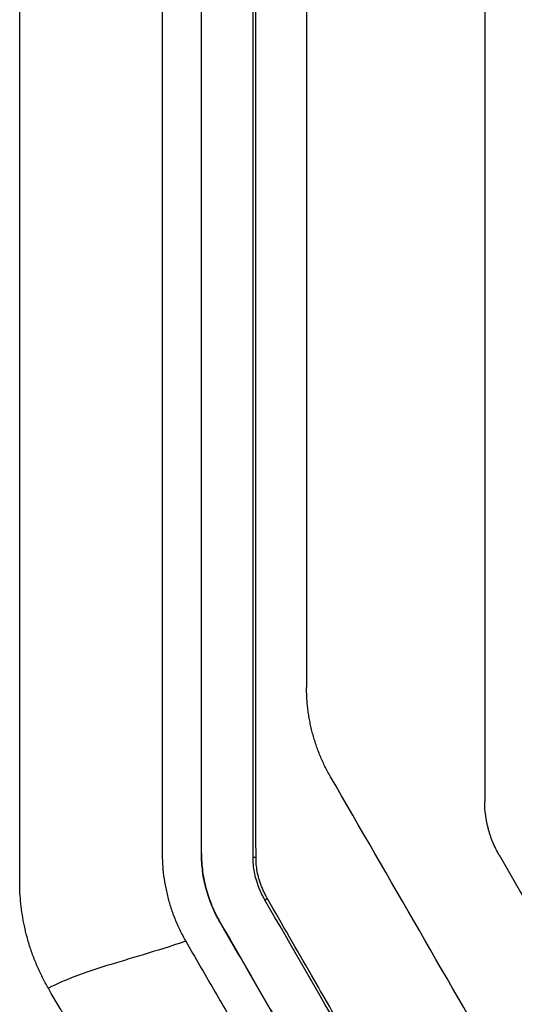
# Model space of a CAD drawing. Header units: millimetres. Extents: x -945 to 1227, y -951 to 1232.
# Tile 95 of 171: x 220 to 248, y 146 to 201. Entities that reach past the tile are written whole.
import ezdxf

# ---------------------------------------------------------------- set-up
doc = ezdxf.new("R2010")
doc.units = ezdxf.units.MM

msp = doc.modelspace()

# ---------------------------------------------------------------- linework, layer by layer
at = {"color": 7, "linetype": 'Continuous', "lineweight": 25}
for p, q in [((219.968, 152.417), (219.968, 243.44)), ((230.168, 153.984), (230.172, 153.984)), ((233.071, 153.788), (233.232, 153.788)), ((231.204, 150.141), (231.207, 150.143))]:
    msp.add_line(p, q, dxfattribs=at)
at = {"color": 7, "linetype": 'Continuous', "lineweight": 25, "flags": 128}
msp.add_lwpolyline([(233.733, 151.368), (233.811, 151.412), (233.872, 151.446)], dxfattribs=at)
at = {"color": 7, "linetype": 'Continuous', "lineweight": 25}
for points, knots in [([(233.071, 153.788), (233.07, 185.354), (233.07, 217.006), (233.069, 280.091), (233.068, 311.523), (233.068, 342.65)], [0, 0, 0, 0, 0.5, 0.5, 1, 1, 1, 1]), ([(233.232, 153.788), (233.231, 154.66), (233.231, 156.403), (233.231, 159.019), (233.23, 161.635), (233.23, 164.252), (233.229, 166.869), (233.229, 169.486), (233.229, 172.103), (233.229, 174.72), (233.228, 177.337), (233.228, 179.955), (233.228, 182.573), (233.228, 185.19), (233.228, 187.808), (233.228, 190.426), (233.228, 193.043), (233.228, 195.661), (233.228, 198.279), (233.228, 200.896), (233.228, 203.513), (233.228, 206.131), (233.228, 208.748), (233.228, 211.365), (233.228, 213.981), (233.228, 216.598), (233.229, 219.214), (233.229, 223.795), (233.23, 230.338), (233.231, 238.837), (233.233, 247.324), (233.235, 255.804), (233.238, 264.273), (233.24, 271.325), (233.242, 276.957), (233.243, 280.764), (233.245, 284.984), (233.246, 287.796), (233.247, 289.618)], [0, 0, 0, 0, 0.019244, 0.038486, 0.057727, 0.076966, 0.096203, 0.115439, 0.134674, 0.153908, 0.17314, 0.192371, 0.211602, 0.230831, 0.25006, 0.269288, 0.288516, 0.307743, 0.326969, 0.346195, 0.365421, 0.384647, 0.403873, 0.423098, 0.442324, 0.46155, 0.480776, 0.500003, 0.56257, 0.625092, 0.687572, 0.750013, 0.81256, 0.874993, 0.906258, 0.937489, 0.959491, 1, 1, 1, 1]), ([(236.07, 289.618), (236.07, 268.708), (236.071, 247.669), (236.071, 205.504), (236.072, 184.379), (236.072, 163.298)], [0, 0, 0, 0, 0.5, 0.5, 1, 1, 1, 1]), ([(227.968, 240.406), (227.968, 239.452), (227.968, 237.545), (227.968, 234.684), (227.968, 231.822), (227.968, 228.96), (227.968, 226.097), (227.968, 223.234), (227.968, 220.371), (227.968, 217.508), (227.968, 214.644), (227.968, 211.78), (227.968, 208.916), (227.968, 206.052), (227.968, 203.187), (227.968, 200.323), (227.968, 197.458), (227.968, 191.92), (227.968, 183.327), (227.968, 173.482), (227.968, 165.658), (227.968, 160.841), (227.969, 157.324), (227.968, 155.253), (227.969, 154.108), (227.969, 153.751), (227.981, 153.439), (228.016, 152.97), (228.092, 152.387), (228.232, 151.694), (228.421, 151.01), (228.661, 150.34), (228.944, 149.685), (229.173, 149.268), (229.288, 149.06)], [0, 0, 0, 0, 0.031265, 0.06253, 0.093795, 0.12506, 0.156325, 0.18759, 0.218855, 0.25012, 0.281385, 0.31265, 0.343916, 0.375181, 0.406446, 0.437711, 0.468976, 0.500241, 0.619062, 0.750342, 0.822647, 0.875386, 0.908206, 0.937916, 0.943259, 0.94573, 0.949631, 0.953484, 0.961168, 0.968889, 0.976638, 0.984415, 0.992204, 1, 1, 1, 1]), ([(230.168, 153.984), (230.168, 161.181), (230.168, 168.381), (230.168, 182.786), (230.168, 189.992), (230.168, 211.607), (230.168, 226.015), (230.168, 240.407)], [0, 0, 0, 0, 0.25, 0.25, 0.5, 0.5, 1, 1, 1, 1]), ([(230.172, 153.984), (230.172, 161.182), (230.172, 168.381), (230.172, 182.787), (230.172, 189.993), (230.172, 211.607), (230.172, 226.015), (230.172, 240.407)], [0, 0, 0, 0, 0.25, 0.25, 0.5, 0.5, 1, 1, 1, 1]), ([(246.071, 208.149), (246.071, 207.25), (246.071, 205.451), (246.071, 202.752), (246.071, 200.054), (246.071, 197.355), (246.071, 194.657), (246.071, 191.959), (246.072, 189.262), (246.072, 186.564), (246.072, 183.867), (246.072, 181.17), (246.072, 178.473), (246.072, 175.777), (246.072, 173.08), (246.072, 170.384), (246.072, 167.688), (246.072, 164.992), (246.072, 162.296), (246.072, 159.601), (246.072, 157.804), (246.072, 156.906)], [0, 0, 0, 0, 0.052653, 0.1053, 0.157941, 0.210576, 0.263206, 0.315833, 0.368457, 0.421079, 0.4737, 0.52632, 0.57894, 0.631561, 0.684183, 0.736809, 0.789437, 0.84207, 0.894707, 0.94735, 1, 1, 1, 1]), ([(237.412, 158.298), (237.358, 158.393), (237.25, 158.584), (237.101, 158.876), (236.96, 159.173), (236.83, 159.474), (236.709, 159.779), (236.599, 160.089), (236.499, 160.401), (236.409, 160.716), (236.33, 161.033), (236.261, 161.351), (236.203, 161.671), (236.155, 161.993), (236.118, 162.316), (236.092, 162.642), (236.075, 162.969), (236.073, 163.188), (236.072, 163.298)], [0, 0, 0, 0, 0.0627549, 0.1253967, 0.187994, 0.2506152, 0.3133393, 0.3761148, 0.43881, 0.5012926, 0.5635473, 0.6256921, 0.6877931, 0.7499169, 0.8121313, 0.8745043, 0.9371044, 1, 1, 1, 1]), ([(246.527, 154.613), (246.503, 154.674), (246.454, 154.796), (246.388, 154.981), (246.327, 155.169), (246.292, 155.295), (246.275, 155.359)], [0, 0, 0, 0, 0.250111, 0.499966, 0.749838, 1, 1, 1, 1]), ([(231.204, 150.141), (231.123, 150.288), (231.041, 150.435), (230.89, 150.734), (230.822, 150.887), (230.63, 151.352), (230.521, 151.671), (230.346, 152.318), (230.279, 152.649), (230.191, 153.314), (230.168, 153.648), (230.168, 153.984)], [0, 0, 0, 0, 0.125, 0.125, 0.25, 0.25, 0.5, 0.5, 0.75, 0.75, 1, 1, 1, 1]), ([(230.172, 153.984), (230.172, 153.648), (230.194, 153.314), (230.282, 152.649), (230.349, 152.319), (230.524, 151.672), (230.633, 151.353), (230.825, 150.888), (230.893, 150.736), (231.044, 150.436), (231.125, 150.29), (231.207, 150.143)], [0, 0, 0, 0, 0.25, 0.25, 0.5, 0.5, 0.75, 0.75, 0.875, 0.875, 1, 1, 1, 1]), ([(233.733, 151.368), (233.69, 151.448), (233.606, 151.606), (233.493, 151.844), (233.394, 152.078), (233.309, 152.309), (233.22, 152.594), (233.139, 152.942), (233.081, 153.361), (233.074, 153.644), (233.071, 153.788)], [0, 0, 0, 0, 0.10758, 0.211321, 0.311403, 0.408024, 0.501405, 0.664744, 0.830468, 1, 1, 1, 1]), ([(233.872, 151.446), (233.831, 151.524), (233.749, 151.677), (233.641, 151.908), (233.545, 152.134), (233.463, 152.357), (233.376, 152.633), (233.298, 152.97), (233.242, 153.375), (233.235, 153.649), (233.232, 153.788)], [0, 0, 0, 0, 0.107665, 0.211489, 0.311581, 0.408094, 0.501212, 0.664497, 0.830401, 1, 1, 1, 1]), ([(221.576, 146.417), (221.519, 146.519), (221.404, 146.721), (221.244, 147.03), (221.092, 147.343), (220.95, 147.659), (220.817, 147.98), (220.693, 148.304), (220.579, 148.632), (220.474, 148.965), (220.353, 149.391), (220.227, 149.913), (220.111, 150.533), (220.029, 151.157), (219.978, 151.786), (219.971, 152.207), (219.968, 152.417)], [0, 0, 0, 0, 0.0555632, 0.1109673, 0.1662587, 0.2214838, 0.2766895, 0.3319225, 0.3872295, 0.442657, 0.4982512, 0.5988561, 0.6990554, 0.7991267, 0.8993491, 1, 1, 1, 1]), ([(242.896, 135.789), (242.445, 136.571), (241.593, 138.049), (240.39, 140.136), (239.337, 141.963), (238.007, 144.271), (236.202, 147.403), (234.698, 150.013), (233.872, 151.446)], [0, 0, 0, 0, 0.149899, 0.283202, 0.399904, 0.500004, 0.72549, 1, 1, 1, 1]), ([(229.288, 149.06), (229.806, 148.162), (230.821, 146.404), (232.313, 143.821), (233.742, 141.346), (235.108, 138.98), (236.413, 136.719), (237.442, 134.936), (238.086, 133.822), (238.34, 133.381), (238.49, 133.125), (238.754, 132.708), (239.364, 131.877), (240.388, 130.809), (241.827, 129.768), (243.164, 129.128), (244.285, 128.762), (245.006, 128.598), (245.586, 128.506), (246.005, 128.457), (246.445, 128.429), (246.741, 128.423), (246.908, 128.419)], [0, 0, 0, 0, 0.109183, 0.213979, 0.314388, 0.41041, 0.502046, 0.589589, 0.627557, 0.63775, 0.643237, 0.658833, 0.689815, 0.75182, 0.813904, 0.875978, 0.907042, 0.937961, 0.953626, 0.968849, 0.982378, 1, 1, 1, 1]), ([(245.824, 116.419), (245.704, 116.42), (245.466, 116.422), (245.109, 116.438), (244.752, 116.465), (244.397, 116.502), (244.043, 116.55), (243.69, 116.608), (243.046, 116.735), (242.12, 116.981), (240.949, 117.43), (239.832, 117.997), (238.782, 118.676), (237.806, 119.461), (236.919, 120.343), (236.128, 121.31), (235.621, 122.086), (235.229, 122.772), (234.807, 123.499), (234.157, 124.626), (233.366, 125.996), (232.525, 127.453), (231.156, 129.824), (229.238, 133.146), (226.749, 137.457), (224.187, 141.895), (222.454, 144.896), (221.576, 146.417)], [0, 0, 0, 0, 0.008882, 0.017745, 0.026597, 0.035447, 0.044302, 0.05317, 0.062059, 0.093159, 0.124291, 0.155236, 0.186206, 0.217249, 0.24832, 0.279252, 0.310212, 0.317282, 0.338184, 0.37292, 0.414266, 0.456071, 0.498335, 0.618342, 0.741955, 0.869174, 1, 1, 1, 1])]:
    msp.add_open_spline(points, degree=3, knots=knots, dxfattribs=at)
for points in [[(247.388, 141.019), (244.062, 146.78), (240.736, 152.54), (237.412, 158.298)], [(246.275, 155.359), (246.14, 155.866), (246.072, 156.381), (246.072, 156.906)], [(246.876, 153.906), (246.744, 154.134), (246.628, 154.37), (246.527, 154.613)], [(246.876, 153.906), (248.49, 151.11), (250.104, 148.315), (251.718, 145.519)], [(242.769, 135.716), (239.758, 140.931), (236.746, 146.148), (233.733, 151.368)], [(240.256, 134.462), (237.239, 139.685), (234.222, 144.912), (231.204, 150.141)], [(231.207, 150.143), (234.225, 144.914), (237.242, 139.687), (240.259, 134.464)], [(229.288, 149.06), (227.572, 148.486), (224.675, 147.671), (222.54, 146.924), (221.576, 146.417)]]:
    msp.add_open_spline(points, degree=3, dxfattribs=at)

doc.saveas('drawing.dxf')
